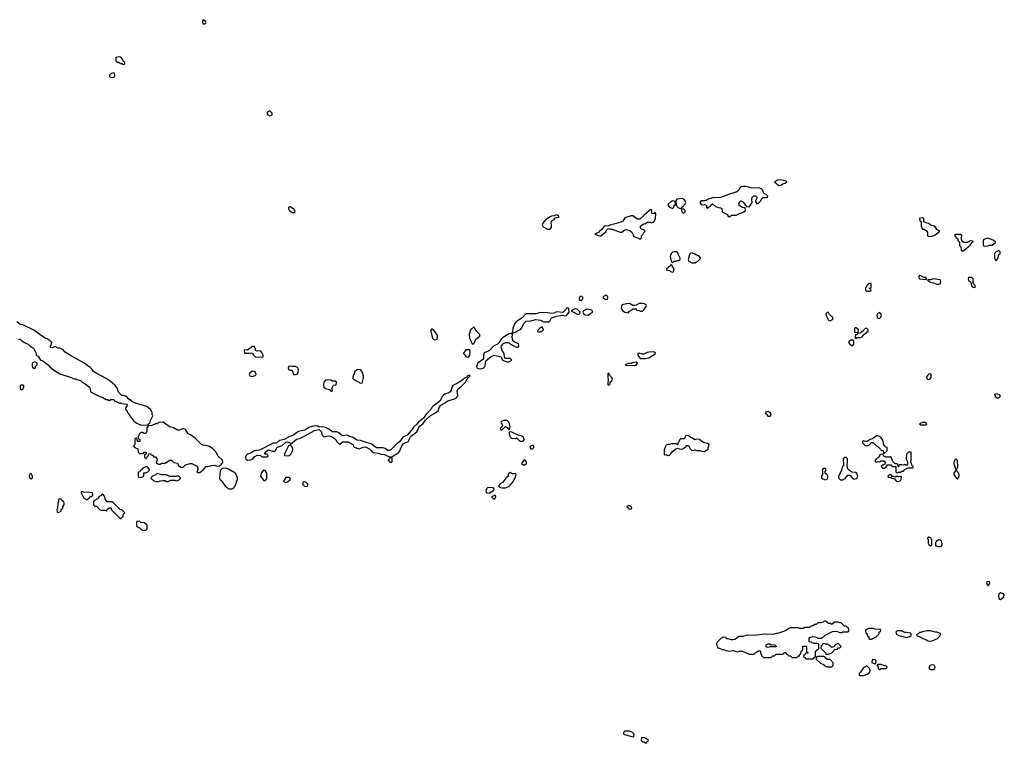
# Model space of a CAD drawing. Header units: inches. Extents: x 2722057 to 2913084, y 892730 to 1030005.
# Tile 227 of 231: x 2879665 to 2892038, y 936694 to 945786. Entities that reach past the tile are written whole.
import ezdxf

# ---------------------------------------------------------------- set-up
doc = ezdxf.new("R2010")
doc.units = ezdxf.units.IN
doc.header["$MEASUREMENT"] = 0
for name, color, linetype in [('C8974', 7, 'Continuous'), ('C8983', 7, 'Continuous'), ('C8984', 7, 'Continuous'), ('C8993', 7, 'Continuous'), ('C8994', 7, 'Continuous')]:
    doc.layers.add(name, color=color, linetype=linetype)

msp = doc.modelspace()

# ---------------------------------------------------------------- linework, layer by layer
at = {"layer": 'C8974', "color": 2, "elevation": 2}
for points in [[(2880000, 941780), (2879978, 941790), (2879843, 941883), (2879706, 941950), (2879670, 941958), (2879629, 941989)], [(2879650, 941774), (2879670, 941774), (2879694, 941750), (2879742, 941722), (2879772, 941710), (2879800, 941680), (2879837, 941657), (2879874, 941590), (2879874, 941570), (2879897, 941557), (2879926, 941506), (2879950, 941502), (2880000, 941466)]]:
    msp.add_lwpolyline(points, dxfattribs=at)
for points in [[(2879850, 941486), (2879822, 941470), (2879822, 941430), (2879830, 941414), (2879850, 941402), (2879866, 941410), (2879866, 941430), (2879886, 941450), (2879886, 941470)], [(2879710, 941195), (2879685, 941195), (2879673, 941187), (2879673, 941153), (2879678, 941138), (2879690, 941134), (2879710, 941154), (2879718, 941170), (2879718, 941190)], [(2879810, 940086), (2879790, 940066), (2879785, 940050), (2879790, 940034), (2879810, 940014), (2879826, 940030), (2879826, 940050)]]:
    msp.add_lwpolyline(points, close=True, dxfattribs=at)
at = {"layer": 'C8983', "color": 2, "elevation": 2}
for points in [[(2881344, 940000), (2881354, 939990), (2881370, 939982), (2881410, 939982), (2881430, 939992), (2881470, 939994), (2881490, 939994), (2881510, 939982), (2881530, 939982), (2881566, 940000)], [(2881614, 940000), (2881630, 939992), (2881650, 939998), (2881655, 940000)], [(2882191, 940000), (2882215, 939975), (2882250, 939922), (2882272, 939910), (2882290, 939892), (2882330, 939891), (2882350, 939898), (2882375, 939925), (2882398, 940000)], [(2882728, 940000), (2882730, 939998), (2882750, 939998), (2882752, 940000)], [(2882988, 940000), (2882982, 939990), (2882985, 939985), (2883010, 939972), (2883030, 939978), (2883056, 940000)], [(2885756, 940000), (2885731, 939969), (2885704, 939956), (2885682, 939930), (2885693, 939913), (2885726, 939906), (2885770, 939906), (2885810, 939921), (2885830, 939936), (2885858, 939970), (2885875, 940000)], [(2890000, 938196), (2889990, 938206), (2889970, 938206), (2889956, 938216), (2889904, 938216), (2889870, 938188), (2889850, 938198), (2889830, 938198), (2889810, 938218), (2889790, 938228), (2889773, 938227), (2889762, 938218), (2889730, 938208), (2889693, 938207), (2889672, 938188), (2889653, 938187), (2889634, 938170), (2889610, 938166), (2889590, 938148), (2889530, 938148), (2889510, 938138), (2889470, 938138), (2889450, 938146), (2889350, 938146), (2889330, 938138), (2889290, 938109), (2889190, 938075), (2889170, 938074), (2889130, 938062), (2889030, 938064), (2888890, 938049), (2888810, 938054), (2888750, 938035), (2888704, 938036), (2888674, 938010), (2888650, 937998), (2888630, 937995), (2888610, 937995), (2888570, 938008), (2888548, 938008), (2888542, 938022), (2888510, 938026), (2888474, 938010), (2888430, 937966), (2888422, 937950), (2888422, 937930), (2888434, 937906), (2888434, 937894), (2888446, 937894), (2888493, 937873), (2888510, 937872), (2888540, 937860), (2888590, 937852), (2888630, 937858), (2888690, 937845), (2888712, 937852), (2888750, 937852), (2888830, 937814), (2888890, 937814), (2888908, 937832), (2888950, 937854), (2888970, 937854), (2888974, 937850), (2888974, 937830), (2888990, 937794), (2889010, 937774), (2889030, 937772), (2889107, 937773), (2889130, 937794), (2889150, 937794), (2889170, 937814), (2889250, 937814), (2889262, 937818), (2889270, 937834), (2889293, 937833), (2889298, 937818), (2889310, 937814), (2889330, 937794), (2889350, 937792), (2889373, 937773), (2889430, 937772), (2889450, 937792), (2889466, 937794), (2889468, 937812), (2889482, 937818), (2889486, 937850), (2889502, 937858), (2889506, 937870), (2889507, 937913), (2889550, 937914), (2889554, 937910), (2889554, 937850), (2889558, 937838), (2889574, 937830), (2889570, 937826), (2889538, 937822), (2889533, 937807), (2889518, 937802), (2889514, 937790), (2889518, 937778), (2889533, 937773), (2889538, 937758), (2889550, 937754), (2889630, 937754), (2889642, 937758), (2889647, 937773), (2889662, 937778), (2889666, 937790), (2889666, 937850), (2889682, 937858), (2889690, 937874), (2889702, 937878), (2889706, 937890), (2889706, 937930), (2889702, 937942), (2889687, 937947), (2889650, 937948), (2889610, 937966), (2889587, 937967), (2889586, 938010), (2889596, 938024), (2889630, 938038), (2889670, 938032), (2889693, 938013), (2889747, 938013), (2889789, 938051), (2889880, 938100), (2889930, 938102), (2889970, 938085), (2889995, 938085), (2890000, 938088)]]:
    msp.add_lwpolyline(points, dxfattribs=at)
for points in [[(2883250, 939978), (2883225, 939975), (2883222, 939950), (2883225, 939945), (2883246, 939926), (2883270, 939922), (2883286, 939930), (2883286, 939950), (2883266, 939970)], [(2880450, 939858), (2880434, 939850), (2880470, 939774), (2880510, 939754), (2880522, 939758), (2880526, 939770), (2880542, 939778), (2880550, 939794), (2880570, 939794), (2880586, 939810), (2880582, 939842), (2880547, 939847), (2880468, 939848)], [(2885550, 939908), (2885532, 939890), (2885522, 939870), (2885525, 939845), (2885550, 939838), (2885570, 939842), (2885618, 939870), (2885626, 939890), (2885610, 939906)], [(2880170, 939766), (2880158, 939762), (2880153, 939747), (2880153, 939733), (2880145, 939710), (2880142, 939650), (2880134, 939630), (2880138, 939598), (2880150, 939594), (2880170, 939602), (2880186, 939610), (2880186, 939630), (2880206, 939650), (2880206, 939670), (2880226, 939690), (2880226, 939710), (2880218, 939730), (2880201, 939741), (2880190, 939758)], [(2880710, 939826), (2880698, 939822), (2880690, 939806), (2880665, 939795), (2880651, 939769), (2880598, 939742), (2880594, 939730), (2880594, 939690), (2880610, 939674), (2880630, 939674), (2880670, 939632), (2880690, 939622), (2880730, 939622), (2880750, 939614), (2880762, 939618), (2880766, 939630), (2880790, 939654), (2880810, 939654), (2880814, 939650), (2880814, 939630), (2880930, 939514), (2880942, 939518), (2880946, 939530), (2880966, 939550), (2880966, 939570), (2880986, 939590), (2880950, 939626), (2880930, 939626), (2880830, 939726), (2880766, 939730), (2880740, 939760), (2880736, 939796)], [(2885630, 939808), (2885594, 939790), (2885614, 939770), (2885630, 939762), (2885648, 939790), (2885646, 939806)], [(2887338, 939678), (2887310, 939678), (2887294, 939670), (2887298, 939658), (2887313, 939653), (2887318, 939638), (2887350, 939634), (2887358, 939658)], [(2881170, 939486), (2881138, 939482), (2881134, 939470), (2881134, 939430), (2881138, 939418), (2881170, 939402), (2881190, 939382), (2881210, 939372), (2881250, 939374), (2881266, 939390), (2881266, 939430), (2881262, 939442), (2881250, 939446), (2881230, 939466), (2881188, 939468)], [(2889110, 937932), (2889150, 937934), (2889158, 937918), (2889173, 937913), (2889170, 937906), (2889090, 937906), (2889070, 937898), (2889047, 937907), (2889047, 937927), (2889050, 937934), (2889070, 937942), (2889090, 937942)], [(2889950, 937946), (2889914, 937930), (2889893, 937907), (2889870, 937898), (2889854, 937914), (2889810, 937938), (2889790, 937938), (2889770, 937946), (2889758, 937942), (2889750, 937926), (2889738, 937922), (2889734, 937890), (2889791, 937831), (2889794, 937814), (2889830, 937812), (2889850, 937822), (2889870, 937832), (2889907, 937873), (2889942, 937878), (2889947, 937893), (2889970, 937894), (2889986, 937910)], [(2889770, 937786), (2889690, 937786), (2889678, 937782), (2889674, 937750), (2889730, 937702), (2889764, 937684), (2889774, 937670), (2889813, 937653), (2889870, 937654), (2889887, 937673), (2889887, 937707), (2889850, 937746), (2889810, 937746), (2889787, 937767), (2889782, 937782)], [(2887330, 936846), (2887270, 936846), (2887254, 936830), (2887254, 936810), (2887264, 936804), (2887370, 936774), (2887382, 936778), (2887386, 936810), (2887366, 936830), (2887350, 936838)], [(2887510, 936766), (2887478, 936762), (2887474, 936730), (2887490, 936714), (2887513, 936713), (2887530, 936694), (2887542, 936698), (2887547, 936713), (2887566, 936730), (2887536, 936756)]]:
    msp.add_lwpolyline(points, close=True, dxfattribs=at)
at = {"layer": 'C8984', "color": 2, "elevation": 2}
for points in [[(2881970, 945786), (2881962, 945770), (2881962, 945750), (2881970, 945734), (2881990, 945734), (2882002, 945738), (2882006, 945750), (2881995, 945775)], [(2880910, 945318), (2880874, 945310), (2880874, 945270), (2880890, 945254), (2880910, 945254), (2880930, 945234), (2880950, 945234), (2880970, 945222), (2880986, 945230), (2880986, 945250), (2880967, 945267), (2880958, 945290), (2880935, 945315)], [(2880850, 945118), (2880814, 945110), (2880792, 945090), (2880794, 945070), (2880810, 945062), (2880830, 945058), (2880850, 945062), (2880858, 945070), (2880862, 945090), (2880858, 945110)], [(2882810, 944639), (2882782, 944630), (2882772, 944610), (2882782, 944590), (2882810, 944578), (2882830, 944585), (2882838, 944590), (2882838, 944610), (2882822, 944630)], [(2888750, 943689), (2888730, 943686), (2888714, 943670), (2888699, 943641), (2888678, 943622), (2888663, 943617), (2888571, 943590), (2888470, 943550), (2888450, 943546), (2888390, 943550), (2888318, 943530), (2888290, 943513), (2888272, 943508), (2888230, 943508), (2888212, 943490), (2888230, 943465), (2888250, 943458), (2888270, 943462), (2888290, 943454), (2888294, 943450), (2888294, 943430), (2888310, 943414), (2888327, 943433), (2888342, 943438), (2888346, 943450), (2888370, 943474), (2888410, 943438), (2888445, 943425), (2888470, 943422), (2888490, 943412), (2888494, 943370), (2888558, 943338), (2888570, 943314), (2888590, 943314), (2888608, 943332), (2888670, 943331), (2888710, 943352), (2888750, 943362), (2888766, 943370), (2888786, 943390), (2888782, 943422), (2888750, 943428), (2888708, 943450), (2888708, 943490), (2888729, 943511), (2888750, 943502), (2888762, 943490), (2888780, 943460), (2888794, 943450), (2888798, 943438), (2888830, 943434), (2888850, 943454), (2888868, 943490), (2888864, 943530), (2888870, 943552), (2888889, 943571), (2888912, 943572), (2888934, 943550), (2888912, 943510), (2888914, 943490), (2888930, 943474), (2888950, 943482), (2888978, 943510), (2888988, 943532), (2889007, 943553), (2889050, 943554), (2889062, 943558), (2889066, 943570), (2889046, 943590), (2889022, 943602), (2888990, 943658), (2888966, 943670), (2888854, 943674), (2888790, 943689)], [(2889230, 943772), (2889190, 943769), (2889152, 943750), (2889204, 943704), (2889210, 943701), (2889230, 943705), (2889257, 943723), (2889286, 943730), (2889306, 943750), (2889296, 943756)], [(2883070, 943433), (2883042, 943430), (2883042, 943410), (2883050, 943394), (2883090, 943365), (2883110, 943362), (2883118, 943362), (2883126, 943370), (2883122, 943390), (2883110, 943408), (2883094, 943414)], [(2887870, 943508), (2887850, 943502), (2887812, 943470), (2887812, 943450), (2887830, 943432), (2887870, 943414), (2887886, 943430), (2887890, 943454), (2887902, 943458), (2887906, 943470), (2887902, 943502), (2887887, 943507)], [(2887990, 943538), (2887957, 943537), (2887922, 943530), (2887912, 943510), (2887914, 943450), (2887944, 943424), (2887970, 943414), (2887982, 943418), (2887986, 943430), (2888002, 943438), (2888006, 943450), (2888029, 943471), (2888034, 943490), (2888029, 943510), (2888013, 943530)], [(2886410, 943334), (2886380, 943320), (2886350, 943317), (2886332, 943310), (2886271, 943270), (2886238, 943230), (2886232, 943210), (2886245, 943185), (2886284, 943164), (2886290, 943154), (2886330, 943154), (2886347, 943173), (2886348, 943210), (2886342, 943230), (2886350, 943254), (2886356, 943264), (2886380, 943280), (2886390, 943294), (2886410, 943302), (2886436, 943304), (2886446, 943310), (2886426, 943330)], [(2887590, 943402), (2887577, 943383), (2887511, 943330), (2887459, 943281), (2887430, 943278), (2887422, 943282), (2887370, 943323), (2887350, 943323), (2887270, 943298), (2887244, 943256), (2887220, 943240), (2887130, 943215), (2887092, 943210), (2887065, 943195), (2887010, 943192), (2886975, 943145), (2886952, 943130), (2886944, 943116), (2886894, 943090), (2886950, 943072), (2886970, 943072), (2887030, 943122), (2887038, 943142), (2887050, 943154), (2887070, 943162), (2887090, 943152), (2887110, 943152), (2887210, 943116), (2887230, 943116), (2887270, 943145), (2887290, 943151), (2887335, 943135), (2887357, 943117), (2887372, 943092), (2887373, 943073), (2887382, 943062), (2887442, 943042), (2887450, 943034), (2887470, 943034), (2887478, 943050), (2887478, 943070), (2887495, 943085), (2887510, 943114), (2887526, 943130), (2887510, 943146), (2887490, 943148), (2887476, 943156), (2887466, 943170), (2887466, 943190), (2887486, 943210), (2887510, 943222), (2887530, 943225), (2887550, 943242), (2887590, 943242), (2887610, 943234), (2887630, 943242), (2887638, 943250), (2887655, 943290), (2887658, 943350), (2887650, 943366), (2887632, 943348), (2887609, 943349), (2887608, 943390)], [(2888010, 943406), (2887990, 943406), (2887982, 943398), (2887985, 943370), (2887990, 943362), (2888010, 943354), (2888026, 943370), (2888026, 943390)], [(2887888, 942868), (2887870, 942864), (2887851, 942850), (2887838, 942810), (2887858, 942738), (2887870, 942734), (2887888, 942752), (2887907, 942753), (2887930, 942762), (2887950, 942762), (2887966, 942770), (2887966, 942790), (2887942, 942830), (2887928, 942868)], [(2888110, 942858), (2888090, 942848), (2888081, 942830), (2888065, 942770), (2888072, 942750), (2888110, 942731), (2888148, 942732), (2888170, 942742), (2888188, 942752), (2888226, 942790), (2888199, 942819), (2888170, 942829), (2888150, 942842)], [(2887850, 942706), (2887838, 942702), (2887833, 942687), (2887818, 942682), (2887813, 942667), (2887798, 942662), (2887794, 942650), (2887798, 942638), (2887830, 942634), (2887844, 942624), (2887870, 942614), (2887882, 942618), (2887888, 942650), (2887862, 942702)], [(2886730, 942306), (2886710, 942306), (2886694, 942290), (2886694, 942270), (2886710, 942262), (2886730, 942262), (2886746, 942290)], [(2887030, 942326), (2887002, 942310), (2886994, 942290), (2887030, 942272), (2887050, 942274), (2887055, 942295), (2887050, 942306)], [(2887490, 942221), (2887450, 942219), (2887410, 942198), (2887390, 942195), (2887370, 942195), (2887330, 942219), (2887290, 942217), (2887237, 942203), (2887228, 942192), (2887223, 942170), (2887237, 942137), (2887270, 942111), (2887310, 942102), (2887330, 942122), (2887360, 942140), (2887370, 942154), (2887410, 942154), (2887418, 942138), (2887450, 942132), (2887465, 942125), (2887490, 942125), (2887510, 942142), (2887538, 942182), (2887542, 942190), (2887539, 942199), (2887517, 942217)], [(2886550, 942166), (2886538, 942162), (2886534, 942150), (2886490, 942108), (2886410, 942114), (2886380, 942100), (2886350, 942093), (2886302, 942102), (2886210, 942106), (2886150, 942092), (2886031, 942089), (2886017, 942083), (2885981, 942039), (2885908, 941992), (2885886, 941970), (2885861, 941910), (2885858, 941858), (2885870, 941852), (2885890, 941861), (2885962, 941898), (2885979, 941921), (2886001, 941970), (2886030, 941999), (2886090, 942004), (2886150, 942019), (2886210, 942011), (2886251, 941991), (2886309, 941991), (2886333, 942007), (2886350, 942038), (2886410, 942061), (2886490, 942072), (2886510, 942067), (2886538, 942070), (2886568, 942110), (2886567, 942147), (2886562, 942162)], [(2886650, 942153), (2886634, 942150), (2886594, 942130), (2886670, 942085), (2886690, 942085), (2886698, 942090), (2886708, 942110), (2886670, 942149)], [(2886790, 942149), (2886752, 942130), (2886742, 942110), (2886752, 942090), (2886770, 942078), (2886810, 942072), (2886830, 942092), (2886866, 942110), (2886855, 942135)], [(2889830, 942106), (2889810, 942106), (2889794, 942090), (2889798, 942070), (2889830, 942012), (2889850, 942002), (2889880, 942020), (2889888, 942030), (2889878, 942050), (2889843, 942083)], [(2884850, 941898), (2884842, 941898), (2884833, 941887), (2884832, 941870), (2884851, 941790), (2884862, 941770), (2884890, 941762), (2884910, 941774), (2884915, 941810), (2884910, 941826), (2884870, 941886)], [(2885370, 941926), (2885332, 941890), (2885322, 941870), (2885322, 941850), (2885312, 941830), (2885318, 941790), (2885338, 941738), (2885350, 941714), (2885370, 941714), (2885398, 941770), (2885446, 941810), (2885446, 941830), (2885409, 941869)], [(2885848, 941848), (2885806, 941834), (2885731, 941790), (2885714, 941770), (2885691, 941729), (2885671, 941709), (2885618, 941682), (2885570, 941629), (2885514, 941606), (2885504, 941596), (2885494, 941570), (2885493, 941527), (2885485, 941515), (2885421, 941470), (2885406, 941430), (2885411, 941411), (2885430, 941405), (2885450, 941401), (2885490, 941406), (2885509, 941430), (2885517, 941463), (2885517, 941490), (2885522, 941498), (2885590, 941556), (2885626, 941570), (2885714, 941550), (2885734, 941510), (2885786, 941486), (2885810, 941487), (2885848, 941510), (2885830, 941528), (2885767, 941527), (2885758, 941550), (2885754, 941590), (2885729, 941629), (2885717, 941670), (2885719, 941690), (2885743, 941717), (2885770, 941731), (2885810, 941732), (2885834, 941710), (2885890, 941678), (2885910, 941671), (2885930, 941672), (2885939, 941690), (2885932, 941712), (2885878, 941738), (2885868, 941748), (2885854, 941794), (2885856, 941836)], [(2886230, 941926), (2886206, 941914), (2886182, 941890), (2886174, 941870), (2886190, 941862), (2886210, 941862), (2886240, 941880), (2886248, 941890)], [(2882610, 941678), (2882590, 941678), (2882530, 941635), (2882490, 941638), (2882485, 941630), (2882490, 941594), (2882550, 941594), (2882570, 941602), (2882591, 941591), (2882605, 941570), (2882630, 941547), (2882692, 941552), (2882710, 941545), (2882726, 941550), (2882726, 941570), (2882710, 941606), (2882690, 941626), (2882650, 941622), (2882630, 941628), (2882628, 941650)], [(2885270, 941638), (2885244, 941596), (2885242, 941590), (2885257, 941577), (2885270, 941554), (2885290, 941545), (2885310, 941552), (2885322, 941570), (2885327, 941627), (2885316, 941636)], [(2887630, 941614), (2887570, 941609), (2887550, 941604), (2887510, 941584), (2887490, 941582), (2887450, 941595), (2887434, 941590), (2887432, 941570), (2887462, 941530), (2887530, 941528), (2887570, 941539), (2887652, 941588), (2887655, 941590), (2887650, 941606)], [(2887410, 941482), (2887366, 941474), (2887350, 941466), (2887310, 941466), (2887274, 941450), (2887290, 941442), (2887410, 941447), (2887428, 941470)], [(2885318, 941318), (2885294, 941310), (2885285, 941295), (2885250, 941279), (2885236, 941264), (2885177, 941223), (2885110, 941189), (2885096, 941170), (2885087, 941130), (2885076, 941110), (2885050, 941093), (2885010, 941083), (2884991, 941070), (2884976, 941050), (2884950, 940995), (2884859, 940930), (2884845, 940915), (2884833, 940887), (2884775, 940830), (2884741, 940779), (2884676, 940730), (2884657, 940703), (2884615, 940665), (2884590, 940630), (2884534, 940566), (2884479, 940541), (2884437, 940483), (2884404, 940456), (2884335, 940385), (2884310, 940373), (2884290, 940374), (2884257, 940397), (2884230, 940406), (2884147, 940407), (2884122, 940422), (2884090, 940453), (2884070, 940463), (2884030, 940469), (2883950, 940497), (2883903, 940503), (2883855, 940535), (2883810, 940549), (2883790, 940562), (2883770, 940565), (2883730, 940559), (2883710, 940565), (2883674, 940594), (2883650, 940607), (2883590, 940609), (2883557, 940637), (2883510, 940661), (2883471, 940669), (2883430, 940668), (2883410, 940679), (2883370, 940683), (2883300, 940660), (2883250, 940629), (2883170, 940610), (2883144, 940596), (2883110, 940569), (2883050, 940546), (2882990, 940513), (2882930, 940499), (2882893, 940467), (2882850, 940465), (2882694, 940386), (2882670, 940378), (2882611, 940369), (2882577, 940343), (2882530, 940329), (2882511, 940310), (2882501, 940290), (2882505, 940265), (2882530, 940251), (2882570, 940255), (2882590, 940265), (2882621, 940299), (2882650, 940315), (2882691, 940311), (2882710, 940294), (2882770, 940294), (2882782, 940298), (2882786, 940310), (2882770, 940326), (2882750, 940326), (2882746, 940330), (2882748, 940350), (2882782, 940378), (2882790, 940381), (2882845, 940365), (2882870, 940365), (2882883, 940377), (2882895, 940410), (2882903, 940417), (2882930, 940423), (2882963, 940437), (2883010, 940478), (2883030, 940481), (2883054, 940474), (2883062, 940470), (2883070, 940454), (2883145, 940515), (2883193, 940527), (2883221, 940539), (2883370, 940623), (2883430, 940638), (2883453, 940613), (2883467, 940567), (2883486, 940546), (2883550, 940559), (2883575, 940555), (2883618, 940530), (2883638, 940510), (2883650, 940482), (2883670, 940462), (2883690, 940454), (2883720, 940480), (2883790, 940483), (2883851, 940450), (2883870, 940414), (2883890, 940412), (2883902, 940402), (2883930, 940392), (2883983, 940417), (2884010, 940419), (2884066, 940390), (2884087, 940370), (2884095, 940355), (2884107, 940347), (2884170, 940341), (2884205, 940325), (2884250, 940321), (2884310, 940292), (2884347, 940293), (2884370, 940314), (2884390, 940322), (2884430, 940351), (2884444, 940370), (2884467, 940433), (2884485, 940455), (2884510, 940470), (2884552, 940488), (2884566, 940534), (2884577, 940550), (2884654, 940606), (2884669, 940630), (2884686, 940674), (2884730, 940706), (2884765, 940755), (2884827, 940813), (2884892, 940848), (2884922, 940870), (2884939, 940921), (2884956, 940944), (2884997, 940963), (2885045, 940995), (2885130, 941023), (2885160, 941040), (2885169, 941070), (2885163, 941117), (2885170, 941142), (2885210, 941171), (2885269, 941230), (2885287, 941273), (2885326, 941310)], [(2882590, 941369), (2882558, 941350), (2882551, 941330), (2882558, 941310), (2882565, 941305), (2882590, 941304), (2882623, 941317), (2882637, 941330), (2882630, 941354), (2882610, 941365)], [(2883074, 941434), (2883042, 941430), (2883038, 941410), (2883042, 941390), (2883070, 941381), (2883090, 941382), (2883105, 941330), (2883110, 941326), (2883130, 941326), (2883150, 941331), (2883165, 941350), (2883169, 941390), (2883157, 941417), (2883130, 941428), (2883090, 941428)], [(2883910, 941389), (2883896, 941384), (2883876, 941364), (2883853, 941293), (2883853, 941273), (2883950, 941218), (2883970, 941222), (2883975, 941230), (2883985, 941290), (2883985, 941310), (2883973, 941353), (2883957, 941377), (2883945, 941385)], [(2887070, 941346), (2887058, 941342), (2887054, 941330), (2887054, 941290), (2887062, 941270), (2887054, 941210), (2887058, 941198), (2887070, 941194), (2887086, 941210), (2887086, 941230), (2887108, 941250), (2887113, 941270), (2887108, 941290), (2887078, 941318)], [(2883530, 941262), (2883510, 941258), (2883486, 941230), (2883481, 941190), (2883487, 941167), (2883510, 941151), (2883558, 941138), (2883570, 941122), (2883590, 941114), (2883595, 941130), (2883586, 941150), (2883610, 941194), (2883642, 941198), (2883646, 941230), (2883630, 941246), (2883590, 941246), (2883576, 941256)], [(2889070, 940862), (2889034, 940850), (2889038, 940838), (2889050, 940834), (2889066, 940806), (2889090, 940805), (2889098, 940810), (2889108, 940830), (2889095, 940850)], [(2881470, 940728), (2881410, 940726), (2881392, 940708), (2881370, 940708), (2881327, 940687), (2881278, 940682), (2881264, 940656), (2881262, 940610), (2881252, 940588), (2881230, 940588), (2881210, 940598), (2881190, 940598), (2881174, 940590), (2881154, 940550), (2881158, 940518), (2881174, 940510), (2881174, 940490), (2881170, 940486), (2881147, 940487), (2881142, 940522), (2881130, 940526), (2881118, 940522), (2881114, 940510), (2881114, 940450), (2881094, 940430), (2881114, 940410), (2881150, 940394), (2881154, 940350), (2881170, 940334), (2881210, 940334), (2881222, 940338), (2881228, 940352), (2881254, 940350), (2881254, 940330), (2881238, 940322), (2881234, 940310), (2881234, 940290), (2881250, 940274), (2881262, 940278), (2881267, 940293), (2881286, 940310), (2881287, 940333), (2881310, 940334), (2881318, 940318), (2881333, 940313), (2881350, 940294), (2881370, 940294), (2881390, 940274), (2881392, 940250), (2881384, 940236), (2881382, 940222), (2881410, 940202), (2881430, 940202), (2881452, 940212), (2881490, 940212), (2881551, 940251), (2881574, 940250), (2881604, 940224), (2881650, 940212), (2881663, 940183), (2881690, 940165), (2881715, 940165), (2881729, 940171), (2881750, 940191), (2881796, 940204), (2881809, 940211), (2881830, 940211), (2881896, 940176), (2881905, 940150), (2881902, 940130), (2881892, 940110), (2881910, 940098), (2881930, 940098), (2881980, 940140), (2882006, 940170), (2882030, 940171), (2882074, 940186), (2882110, 940187), (2882150, 940177), (2882178, 940182), (2882200, 940200), (2882217, 940223), (2882213, 940250), (2882160, 940300), (2882130, 940355), (2882094, 940394), (2882050, 940423), (2882010, 940434), (2881970, 940438), (2881950, 940449), (2881870, 940529), (2881810, 940569), (2881782, 940582), (2881750, 940635), (2881730, 940644), (2881710, 940644), (2881670, 940629), (2881650, 940629), (2881596, 940656), (2881549, 940669)], [(2885790, 940748), (2885750, 940748), (2885730, 940742), (2885712, 940730), (2885734, 940690), (2885718, 940662), (2885705, 940650), (2885710, 940634), (2885730, 940634), (2885770, 940674), (2885797, 940657), (2885810, 940634), (2885822, 940638), (2885828, 940670), (2885819, 940710), (2885810, 940728)], [(2885834, 940606), (2885818, 940602), (2885814, 940586), (2885825, 940550), (2885847, 940527), (2885895, 940525), (2885910, 940532), (2885950, 940492), (2885990, 940492), (2886008, 940510), (2885986, 940550), (2885910, 940574), (2885850, 940602)], [(2888050, 940562), (2888027, 940553), (2888022, 940530), (2888010, 940518), (2887970, 940518), (2887965, 940515), (2887944, 940476), (2887934, 940470), (2887934, 940450), (2887930, 940446), (2887918, 940458), (2887850, 940458), (2887830, 940448), (2887810, 940448), (2887790, 940438), (2887770, 940398), (2887764, 940376), (2887763, 940323), (2887770, 940318), (2887790, 940321), (2887810, 940312), (2887830, 940314), (2887848, 940332), (2887863, 940357), (2887910, 940392), (2887930, 940402), (2887953, 940393), (2887990, 940391), (2888028, 940410), (2888050, 940434), (2888070, 940434), (2888092, 940392), (2888110, 940374), (2888150, 940382), (2888170, 940372), (2888210, 940372), (2888230, 940365), (2888270, 940362), (2888318, 940390), (2888318, 940410), (2888327, 940433), (2888328, 940450), (2888310, 940459), (2888253, 940473), (2888206, 940510), (2888166, 940514), (2888150, 940506), (2888118, 940530), (2888098, 940538), (2888088, 940550), (2888070, 940559)], [(2883070, 940446), (2883042, 940430), (2882992, 940330), (2882994, 940310), (2883030, 940305), (2883050, 940311), (2883073, 940327), (2883095, 940370), (2883099, 940390), (2883094, 940410)], [(2886110, 940438), (2886078, 940422), (2886074, 940410), (2886090, 940394), (2886110, 940394), (2886126, 940410), (2886126, 940430)], [(2884330, 940286), (2884318, 940282), (2884313, 940267), (2884294, 940250), (2884314, 940230), (2884330, 940222), (2884346, 940230), (2884346, 940270), (2884342, 940282)], [(2886010, 940258), (2885982, 940230), (2885972, 940210), (2885992, 940192), (2886010, 940191), (2886030, 940205), (2886034, 940210), (2886033, 940230)], [(2881270, 940166), (2881250, 940166), (2881214, 940150), (2881193, 940127), (2881178, 940122), (2881173, 940107), (2881158, 940102), (2881154, 940090), (2881154, 940050), (2881158, 940038), (2881190, 940034), (2881210, 940042), (2881226, 940050), (2881227, 940093), (2881250, 940094), (2881276, 940104), (2881296, 940124), (2881298, 940130), (2881290, 940146)], [(2889790, 940146), (2889770, 940146), (2889758, 940142), (2889754, 940130), (2889753, 940073), (2889742, 940050), (2889742, 940030), (2889757, 940017), (2889790, 940006), (2889810, 940011), (2889819, 940030), (2889821, 940050), (2889810, 940069), (2889786, 940090), (2889786, 940110), (2889798, 940130), (2889796, 940136)]]:
    msp.add_lwpolyline(points, close=True, dxfattribs=at)
for points in [[(2880000, 941466), (2880022, 941450), (2880043, 941423), (2880090, 941385), (2880170, 941338), (2880311, 941291), (2880350, 941272), (2880370, 941272), (2880384, 941264), (2880431, 941251), (2880450, 941232), (2880490, 941212), (2880542, 941170), (2880552, 941150), (2880554, 941110), (2880671, 941051), (2880710, 941038), (2880750, 941012), (2880770, 941012), (2880790, 941002), (2880810, 941014), (2880850, 941014), (2880858, 940998), (2880884, 940984), (2880910, 940974), (2880930, 940974), (2880950, 940962), (2881010, 940954), (2881014, 940950), (2881012, 940930), (2880994, 940910), (2880998, 940878), (2881010, 940874), (2881022, 940850), (2881042, 940830), (2881051, 940810), (2881101, 940741), (2881137, 940717), (2881190, 940692), (2881270, 940694), (2881282, 940698), (2881286, 940710), (2881302, 940718), (2881308, 940750), (2881338, 940810), (2881329, 940829), (2881329, 940850), (2881308, 940890), (2881264, 940924), (2881106, 940970), (2881083, 940983), (2881070, 940998), (2881036, 941016), (2881006, 941050), (2880970, 941066), (2880950, 941066), (2880908, 941108), (2880898, 941130), (2880895, 941150), (2880864, 941190), (2880803, 941243), (2880750, 941279), (2880625, 941345), (2880589, 941369), (2880578, 941390), (2880550, 941415), (2880475, 941470), (2880305, 941565), (2880238, 941610), (2880210, 941638), (2880170, 941658), (2880150, 941658), (2880110, 941678), (2880077, 941663), (2880050, 941668), (2880068, 941730), (2880048, 941750), (2880010, 941775), (2880000, 941780)], [(2881655, 940000), (2881678, 940010), (2881686, 940030), (2881666, 940050), (2881655, 940055), (2881630, 940048), (2881553, 940047), (2881510, 940068), (2881450, 940068), (2881390, 940086), (2881372, 940068), (2881334, 940050), (2881314, 940030), (2881318, 940018), (2881330, 940014), (2881344, 940000)], [(2882398, 940000), (2882401, 940010), (2882401, 940030), (2882380, 940080), (2882370, 940094), (2882290, 940139), (2882250, 940149), (2882210, 940148), (2882191, 940129), (2882186, 940114), (2882175, 940030), (2882181, 940010), (2882191, 940000)], [(2882752, 940000), (2882762, 940010), (2882769, 940030), (2882773, 940090), (2882750, 940122), (2882730, 940128), (2882698, 940090), (2882692, 940050), (2882723, 940003), (2882728, 940000)], [(2885875, 940000), (2885892, 940030), (2885906, 940070), (2885898, 940078), (2885860, 940080), (2885830, 940098), (2885814, 940090), (2885804, 940076), (2885802, 940050), (2885775, 940025), (2885756, 940000)], [(2890000, 940154), (2889988, 940112), (2889954, 940050), (2889954, 940030), (2889972, 940012), (2889985, 940005), (2890000, 940005)], [(2881566, 940000), (2881570, 940002), (2881610, 940002), (2881614, 940000)], [(2883056, 940000), (2883068, 940010), (2883058, 940030), (2883050, 940035), (2883010, 940035), (2882988, 940000)]]:
    msp.add_lwpolyline(points, dxfattribs=at)
at = {"layer": 'C8993', "color": 2, "elevation": 2}
for points in [[(2890671, 940000), (2890678, 939990), (2890690, 939984), (2890710, 939984), (2890730, 939991), (2890737, 940000)], [(2890000, 938088), (2890010, 938094), (2890070, 938094), (2890082, 938098), (2890086, 938110), (2890082, 938142), (2890067, 938147), (2890050, 938166), (2890030, 938166), (2890000, 938196)]]:
    msp.add_lwpolyline(points, dxfattribs=at)
for points in [[(2891090, 939286), (2891074, 939270), (2891082, 939250), (2891082, 939210), (2891090, 939194), (2891110, 939174), (2891122, 939178), (2891126, 939190), (2891126, 939250), (2891114, 939274)], [(2891210, 939249), (2891182, 939230), (2891172, 939210), (2891174, 939174), (2891186, 939174), (2891205, 939165), (2891230, 939166), (2891248, 939172), (2891258, 939190), (2891254, 939230), (2891230, 939248)], [(2891850, 938726), (2891818, 938722), (2891814, 938710), (2891830, 938674), (2891856, 938704), (2891858, 938710)], [(2891990, 938586), (2891970, 938566), (2891965, 938550), (2891970, 938514), (2891990, 938502), (2892008, 938512), (2892030, 938534), (2892038, 938550), (2892038, 938558), (2892026, 938570)], [(2890390, 938138), (2890330, 938138), (2890314, 938130), (2890294, 938110), (2890298, 938078), (2890314, 938070), (2890314, 938050), (2890334, 938030), (2890334, 938010), (2890350, 938002), (2890370, 938002), (2890426, 938030), (2890466, 938070), (2890467, 938093), (2890482, 938098), (2890486, 938110), (2890482, 938122), (2890470, 938126), (2890413, 938127)], [(2890747, 938107), (2890693, 938107), (2890674, 938090), (2890685, 938065), (2890714, 938050), (2890810, 938025), (2890850, 938038), (2890868, 938050), (2890866, 938070), (2890856, 938076), (2890810, 938088), (2890788, 938088), (2890758, 938098)], [(2891110, 938109), (2891070, 938109), (2891004, 938096), (2890987, 938087), (2890973, 938087), (2890953, 938067), (2890938, 938062), (2890934, 938050), (2890944, 938044), (2890960, 938040), (2891014, 938010), (2891050, 937998), (2891070, 937985), (2891090, 937978), (2891130, 937982), (2891198, 938010), (2891234, 938046), (2891238, 938070), (2891235, 938075), (2891190, 938089), (2891169, 938089)], [(2890410, 937746), (2890378, 937742), (2890374, 937710), (2890410, 937694), (2890422, 937698), (2890426, 937730)], [(2890310, 937666), (2890272, 937648), (2890262, 937630), (2890242, 937610), (2890230, 937586), (2890214, 937570), (2890214, 937550), (2890224, 937544), (2890270, 937545), (2890318, 937562), (2890340, 937580), (2890358, 937610), (2890340, 937640)], [(2890490, 937686), (2890450, 937686), (2890442, 937678), (2890442, 937670), (2890454, 937650), (2890454, 937630), (2890470, 937622), (2890488, 937632), (2890550, 937634), (2890562, 937638), (2890566, 937650), (2890550, 937666), (2890530, 937666)], [(2891130, 937682), (2891102, 937670), (2891092, 937650), (2891094, 937630), (2891110, 937622), (2891150, 937622), (2891167, 937633), (2891168, 937650), (2891155, 937675)]]:
    msp.add_lwpolyline(points, close=True, dxfattribs=at)
at = {"layer": 'C8994', "color": 2, "elevation": 2}
for points in [[(2891010, 943297), (2890974, 943290), (2890978, 943258), (2890994, 943250), (2890994, 943190), (2891010, 943154), (2891032, 943152), (2891057, 943137), (2891072, 943112), (2891074, 943070), (2891090, 943062), (2891130, 943065), (2891170, 943082), (2891226, 943130), (2891189, 943149), (2891166, 943190), (2891150, 943198), (2891120, 943200), (2891096, 943216), (2891090, 943226), (2891068, 943228), (2891027, 943247), (2891028, 943290)], [(2891490, 943086), (2891430, 943086), (2891418, 943082), (2891414, 943070), (2891425, 943065), (2891430, 943054), (2891453, 943033), (2891454, 943010), (2891474, 942990), (2891474, 942950), (2891492, 942932), (2891494, 942890), (2891510, 942874), (2891516, 942884), (2891530, 942886), (2891610, 942952), (2891634, 942986), (2891646, 942990), (2891642, 943002), (2891610, 943008), (2891570, 942986), (2891530, 942986), (2891516, 942996), (2891500, 943020), (2891498, 943050), (2891506, 943070), (2891502, 943082)], [(2891830, 943039), (2891810, 943038), (2891778, 943022), (2891773, 943007), (2891774, 942950), (2891790, 942942), (2891830, 942945), (2891850, 942952), (2891887, 942953), (2891910, 942974), (2891922, 942978), (2891926, 942990), (2891897, 943017)], [(2891970, 942886), (2891934, 942870), (2891914, 942850), (2891914, 942790), (2891930, 942762), (2891946, 942770), (2891956, 942784), (2891966, 942810), (2891966, 942830), (2891986, 942850), (2891986, 942870)], [(2890990, 942566), (2890970, 942566), (2890964, 942556), (2890962, 942550), (2890974, 942530), (2891050, 942522), (2891058, 942522), (2891066, 942530), (2891050, 942546), (2891030, 942546)], [(2890347, 942473), (2890334, 942470), (2890310, 942446), (2890294, 942410), (2890294, 942390), (2890298, 942378), (2890310, 942374), (2890350, 942374), (2890362, 942378), (2890366, 942390), (2890362, 942402), (2890346, 942410), (2890362, 942418), (2890366, 942430), (2890366, 942470)], [(2891150, 942528), (2891110, 942518), (2891082, 942518), (2891074, 942510), (2891098, 942498), (2891102, 942490), (2891150, 942481), (2891190, 942463), (2891210, 942461), (2891230, 942467), (2891242, 942490), (2891238, 942510), (2891230, 942518)], [(2891630, 942548), (2891590, 942546), (2891582, 942530), (2891590, 942514), (2891612, 942492), (2891622, 942470), (2891624, 942444), (2891644, 942424), (2891670, 942422), (2891673, 942430), (2891670, 942446), (2891646, 942470), (2891648, 942530)], [(2890470, 942108), (2890442, 942090), (2890438, 942070), (2890444, 942044), (2890450, 942034), (2890470, 942032), (2890488, 942050), (2890493, 942070), (2890488, 942090)], [(2890176, 941916), (2890164, 941916), (2890154, 941910), (2890154, 941870), (2890158, 941858), (2890190, 941854), (2890202, 941858), (2890206, 941890)], [(2890310, 941906), (2890290, 941906), (2890250, 941866), (2890238, 941862), (2890232, 941848), (2890198, 941842), (2890190, 941826), (2890170, 941826), (2890162, 941810), (2890164, 941784), (2890170, 941782), (2890190, 941794), (2890230, 941792), (2890250, 941802), (2890261, 941819), (2890294, 941846), (2890306, 941850), (2890315, 941865), (2890326, 941870), (2890326, 941890)], [(2890110, 941759), (2890092, 941750), (2890081, 941730), (2890096, 941710), (2890130, 941688), (2890149, 941710), (2890148, 941748), (2890138, 941758)], [(2891115, 941335), (2891090, 941332), (2891067, 941310), (2891062, 941282), (2891074, 941270), (2891090, 941267), (2891108, 941272), (2891118, 941290), (2891118, 941330)], [(2891950, 941086), (2891918, 941082), (2891914, 941070), (2891930, 941042), (2891950, 941034), (2891970, 941034), (2891986, 941050), (2891986, 941070)], [(2891050, 940726), (2891010, 940726), (2890974, 940710), (2890990, 940694), (2891050, 940694), (2891062, 940698), (2891066, 940710)], [(2890450, 940556), (2890430, 940556), (2890380, 940520), (2890352, 940510), (2890327, 940493), (2890310, 940488), (2890288, 940488), (2890270, 940494), (2890254, 940490), (2890254, 940470), (2890290, 940434), (2890330, 940434), (2890368, 940472), (2890392, 940472), (2890432, 940432), (2890450, 940422), (2890482, 940390), (2890490, 940374), (2890510, 940374), (2890514, 940370), (2890518, 940338), (2890530, 940334), (2890566, 940370), (2890566, 940410), (2890550, 940415), (2890532, 940432), (2890525, 940445), (2890510, 940502), (2890490, 940533), (2890470, 940549)], [(2890850, 940355), (2890834, 940350), (2890810, 940326), (2890806, 940266), (2890822, 940230), (2890820, 940200), (2890810, 940186), (2890790, 940198), (2890770, 940188), (2890750, 940195), (2890725, 940195), (2890714, 940190), (2890714, 940170), (2890710, 940166), (2890706, 940170), (2890706, 940190), (2890690, 940206), (2890667, 940207), (2890636, 940236), (2890610, 940298), (2890590, 940288), (2890548, 940288), (2890523, 940303), (2890510, 940326), (2890478, 940322), (2890457, 940283), (2890434, 940270), (2890414, 940250), (2890414, 940230), (2890430, 940226), (2890450, 940234), (2890470, 940232), (2890490, 940245), (2890530, 940242), (2890538, 940230), (2890542, 940210), (2890538, 940202), (2890510, 940188), (2890492, 940170), (2890510, 940152), (2890530, 940152), (2890550, 940162), (2890570, 940194), (2890610, 940192), (2890630, 940174), (2890673, 940173), (2890674, 940110), (2890678, 940098), (2890690, 940094), (2890710, 940102), (2890730, 940102), (2890750, 940114), (2890770, 940114), (2890790, 940134), (2890830, 940154), (2890890, 940154), (2890895, 940170), (2890882, 940182), (2890873, 940213), (2890858, 940230), (2890868, 940252), (2890866, 940350)], [(2891430, 940268), (2891420, 940260), (2891402, 940230), (2891402, 940210), (2891430, 940134), (2891442, 940138), (2891454, 940166), (2891450, 940246)], [(2891430, 940126), (2891405, 940090), (2891405, 940070), (2891430, 940032), (2891450, 940014), (2891469, 940050), (2891469, 940070), (2891458, 940098), (2891446, 940110), (2891442, 940122)]]:
    msp.add_lwpolyline(points, close=True, dxfattribs=at)
for points in [[(2890000, 940005), (2890010, 940005), (2890040, 940020), (2890070, 940062), (2890076, 940064), (2890090, 940065), (2890100, 940060), (2890128, 940028), (2890150, 940014), (2890179, 940021), (2890189, 940030), (2890199, 940050), (2890186, 940086), (2890175, 940095), (2890122, 940102), (2890075, 940135), (2890068, 940150), (2890062, 940190), (2890068, 940230), (2890067, 940267), (2890050, 940286), (2890030, 940286), (2890013, 940267), (2890018, 940190), (2890005, 940170), (2890000, 940154)], [(2890737, 940000), (2890744, 940010), (2890747, 940047), (2890710, 940044), (2890690, 940049), (2890670, 940038), (2890650, 940046), (2890626, 940046), (2890622, 940062), (2890610, 940066), (2890590, 940066), (2890574, 940050), (2890578, 940038), (2890614, 940034), (2890614, 940030), (2890625, 940025), (2890650, 940022), (2890658, 940018), (2890671, 940000)]]:
    msp.add_lwpolyline(points, dxfattribs=at)

doc.saveas('drawing.dxf')
